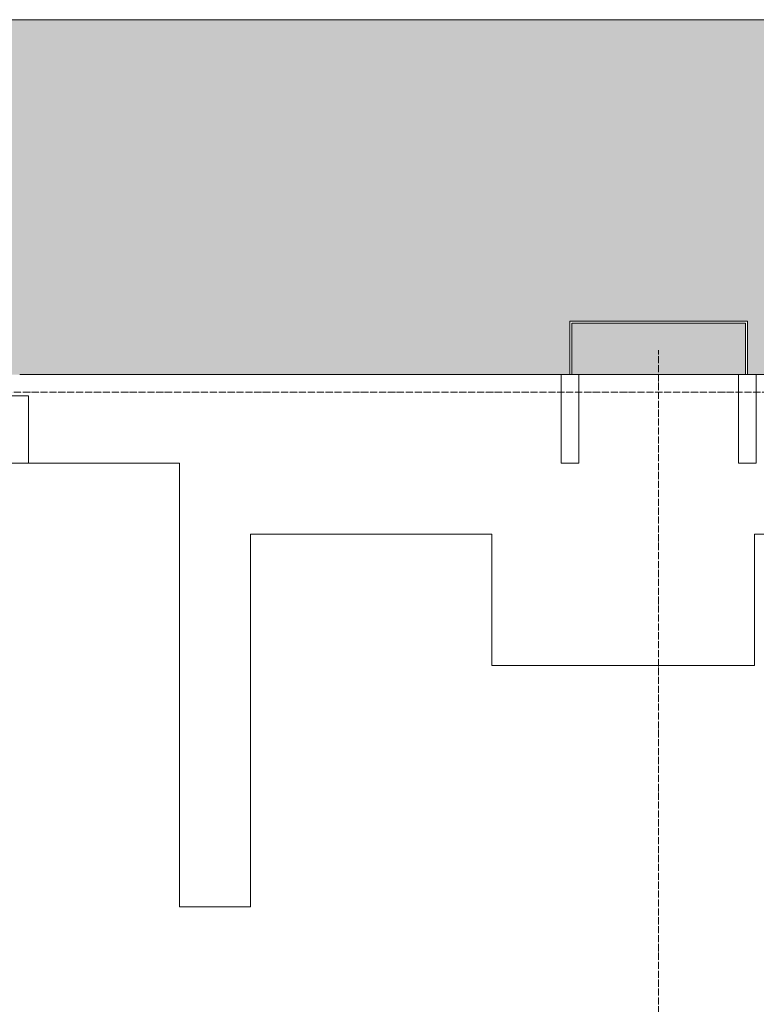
# Model space of a CAD drawing. Header units: millimetres. Extents: x 5617 to 168562, y 7718 to 149254.
# Tile 45 of 76: x 66426 to 68501, y 75875 to 78650. Entities that reach past the tile are written whole.
import ezdxf

# ---------------------------------------------------------------- set-up
doc = ezdxf.new("R2010")
doc.units = ezdxf.units.MM
doc.linetypes.add('ADSK_Линия сетки', pattern=[25, 20, -2.5, 0, -2.5])
doc.linetypes.add('Линия сетки', pattern=[25, 20, -2.5, 0, -2.5])
for name, color, linetype, lineweight in [('Импосты витража', 7, 'Continuous', 18), ('Колонны', 7, 'Continuous', 18), ('Оси', 7, 'Continuous', 9), ('Перекрытия', 7, 'Continuous', 18), ('Штриховка поверхностей', 7, 'Continuous', 18)]:
    doc.layers.add(name, color=color, linetype=linetype, lineweight=lineweight)

# ---------------------------------------------------------------- blocks, each defined once
blk = doc.blocks.new('135_SLK_K1_AR_rvt-1-МКСС_K1_K1_L01__-2_700__Лотки')
at = {"layer": 'Штриховка поверхностей', "lineweight": 5, "true_color": 0xf0fdfe}
h = blk.add_hatch(color=7, dxfattribs=at)
h.paths.add_polyline_path([(50105, 77650), (50595, 77650), (50595, 77845), (50105, 77845), (50105, 77697.6)])
h.paths.add_polyline_path([(50600, 77650), (53700, 77650), (53700, 77800), (54200, 77800), (54200, 77650), (57100, 77650), (57100, 77770), (57600, 77770), (57600, 78650), (50153.6, 78650), (50100, 78060.9), (50100, 77850), (50600, 77850), (50600, 77845)])
h.paths.add_polyline_path([(57125, 77650), (57595, 77650), (57595, 77765), (57105, 77765), (57105, 77650)])
h.paths.add_polyline_path([(53850, 77650), (54195, 77650), (54195, 77795), (53705, 77795), (53705, 77650), (53725, 77650)])
h.paths.add_polyline_path([(50100, 78127.1), (50147.6, 78650), (50141.6, 78650), (50100, 78193.3)])
h.paths.add_polyline_path([(50100, 78342.2), (50128, 78650), (50114.5, 78650), (50100, 78491.2)])
at = {"layer": 'Перекрытия', "color": 253, "true_color": 0xaaaaaa}
for p, q in [((50153.6, 78650), (57600, 78650)), ((53675, 77650), (52150, 77650)), ((54175, 77650), (53725, 77650)), ((57075, 77650), (54225, 77650)), ((52600, 77400), (52175, 77400)), ((52600, 76150), (52600, 77400)), ((53480, 77200), (52800, 77200)), ((52800, 77200), (52800, 76150)), ((53480, 76830), (53480, 77200)), ((54900, 77200), (54220, 77200)), ((54220, 77200), (54220, 76830)), ((54220, 76830), (53480, 76830)), ((52800, 76150), (52600, 76150))]:
    blk.add_line(p, q, dxfattribs=at)
blk = doc.blocks.new('A_SLK_PAN_Type1 - Прямой тип панели-7362681-МКСС_K1_K1_L01__-2_700__Лотки')
at = {"layer": 'Колонны', "lineweight": 5}
for p, q in [((-250, 150), (250, 150)), ((-250, 0), (-250, 150)), ((-245, 145), (-245, 0)), ((245, 145), (-245, 145)), ((245, 0), (245, 145)), ((250, 150), (250, 0)), ((-245, 0), (-250, 0)), ((250, 0), (245, 0))]:
    blk.add_line(p, q, dxfattribs=at)
blk = doc.blocks.new('Rectangular Mullion - R_InvisibleFrame_50Wx250H-7593487-МКСС_K1_K1_L01__-2_700__Лотки')
at = {"layer": 'Импосты витража', "color": 253, "lineweight": 5, "true_color": 0xaaaaaa}
for p, q in [((-25, 60), (-25, 250)), ((-25, 250), (25, 250)), ((25, 250), (25, 60)), ((25, 60), (-25, 60))]:
    blk.add_line(p, q, dxfattribs=at)
blk = doc.blocks.new('Rectangular Mullion - R_StandardFrame_50Wx250H-V13-МКСС_K1_K1_L01__-2_700__Лотки')
at = {"layer": 'Импосты витража', "color": 253, "lineweight": 5, "true_color": 0xaaaaaa}
for p, q in [((-25, 0), (-25, 250)), ((-25, 250), (25, 250)), ((25, 250), (25, 0)), ((0, 0), (-25, 0)), ((25, 0), (5, 0))]:
    blk.add_line(p, q, dxfattribs=at)
blk = doc.blocks.new('Rectangular Mullion - R_StandardFrame_50Wx250H-7593567-МКСС_K1_K1_L01__-2_700__Лотки')
at = {"layer": 'Импосты витража', "color": 253, "lineweight": 5, "true_color": 0xaaaaaa}
for p, q in [((0, 250), (-50, 250)), ((-50, 250), (-50, 0)), ((0, 0), (0, 250)), ((-50, 0), (-25, 0)), ((-20, 0), (0, 0))]:
    blk.add_line(p, q, dxfattribs=at)
blk = doc.blocks.new('135_SLK_K1_AR_FCD_rvt-1-МКСС_K1_K1_L01__-2_700__Лотки')
at = {"layer": 'Импосты витража', "color": 253, "lineweight": 5, "true_color": 0xaaaaaa, "extrusion": (0, 0, -1), "rotation": 180}
for name, p in [('Rectangular Mullion - R_StandardFrame_50Wx250H-V13-МКСС_K1_K1_L01__-2_700__Лотки', (-53700, 77650)), ('Rectangular Mullion - R_InvisibleFrame_50Wx250H-7593487-МКСС_K1_K1_L01__-2_700__Лотки', (-52150, 77650))]:
    blk.add_blockref(name, p, dxfattribs=at)
at = {"layer": 'Импосты витража', "color": 253, "lineweight": 5, "true_color": 0xaaaaaa, "rotation": 180}
blk.add_blockref('Rectangular Mullion - R_StandardFrame_50Wx250H-7593567-МКСС_K1_K1_L01__-2_700__Лотки', (54175, 77650), dxfattribs=at)
at = {"layer": 'Колонны', "color": 253, "lineweight": 5, "true_color": 0xaaaaaa}
blk.add_blockref('A_SLK_PAN_Type1 - Прямой тип панели-7362681-МКСС_K1_K1_L01__-2_700__Лотки', (53950, 77650), dxfattribs=at)

msp = doc.modelspace()

# ---------------------------------------------------------------- linework, layer by layer
at = {"layer": 'Оси', "linetype": 'Линия сетки'}
msp.add_line((68225.9, 57451), (68225.9, 77718.9), dxfattribs=at)
at = {"layer": 'Оси', "linetype": 'ADSK_Линия сетки'}
msp.add_line((71875.9, 77600), (25554.5, 77600), dxfattribs=at)

# ---------------------------------------------------------------- block references
at = {"lineweight": 5}
for name in ['135_SLK_K1_AR_FCD_rvt-1-МКСС_K1_K1_L01__-2_700__Лотки', '135_SLK_K1_AR_rvt-1-МКСС_K1_K1_L01__-2_700__Лотки']:
    msp.add_blockref(name, (14275.9, 0), dxfattribs=at)

doc.saveas('drawing.dxf')
